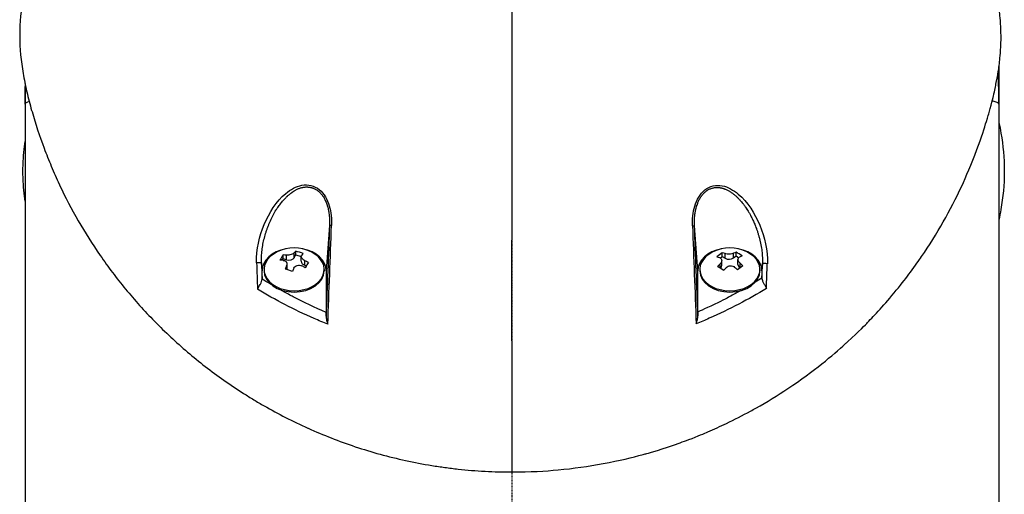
# Model space of a CAD drawing. Header units: millimetres. Extents: x 0 to 5219, y 0 to 2970.
# Tile 155 of 229: x 2716 to 2870, y 877 to 951. Entities that reach past the tile are written whole.
import ezdxf

# ---------------------------------------------------------------- set-up
doc = ezdxf.new("R2010")
doc.units = ezdxf.units.MM
doc.header["$LTSCALE"] = 0.2
doc.linetypes.add('CENTER2', pattern=[1.125, 0.75, -0.125, 0.125, -0.125])
doc.layers.add('02_Center Line', color=1, linetype='CENTER2')

# ---------------------------------------------------------------- blocks, each defined once
blk = doc.blocks.new('Blk$A16R1-4W24P')
for p, q in [((76, 202.87), (76, 106)), ((-76, 200.2), (-76, 197)), ((-76, 197), (-76, 106)), ((-36, 181.62), (-36, 181.61)), ((-35.24, 182.46), (-35.24, 182.46)), ((36, 181.51), (36, 181.5)), ((-37.09, 180), (-37.08, 180)), ((-36.8, 180.49), (-36.79, 180.49)), ((-36.71, 180.63), (-36.71, 180.64)), ((-28.57, 180), (-28.57, 180)), ((-28.27, 180), (-28.27, 180)), ((28.28, 180), (28.28, 180)), ((28.58, 180), (28.59, 180)), ((36.71, 180.51), (36.71, 180.52)), ((36.72, 180.49), (36.72, 180.49)), ((37.01, 180), (37.02, 180)), ((-28.48, 178.06), (-29, 170.98)), ((29, 170.98), (28.48, 178)), ((-33.97, 173.06), (-33.97, 173.77)), ((-33.74, 173.44), (-33.74, 174.02)), ((32.82, 173.21), (32.82, 173.79)), ((33.25, 172.93), (33.25, 173.65)), ((34.58, 172.99), (34.58, 173.7)), ((34.97, 173.29), (34.97, 173.88)), ((-39, 170.98), (-39.09, 172.23)), ((-35.88, 172.62), (-35.73, 172.87)), ((-35.73, 172.87), (-35.73, 173.45)), ((-35.73, 172.87), (-35.2, 172.7)), ((-35.2, 172.7), (-35.2, 173.42)), ((-33.97, 173.06), (-33.74, 173.44)), ((-33.74, 173.44), (-32.89, 173.18)), ((-32.89, 172.45), (-32.89, 173.22)), ((-32.31, 171.84), (-32.31, 172.56)), ((32.49, 172.95), (32.82, 173.21)), ((32.73, 171.78), (32.73, 172.57)), ((32.82, 173.21), (33.25, 172.93)), ((34.58, 172.99), (34.97, 173.29)), ((34.97, 173.29), (35.39, 173.02)), ((35.27, 171.95), (35.27, 172.74)), ((35.59, 171.46), (35.59, 172.17)), ((-39, 169.68), (-39, 170.98)), ((-38.7, 171.18), (-38.7, 170.98)), ((-35.19, 171.17), (-35.19, 171.73)), ((-35.11, 171.28), (-35.11, 172.05)), ((-32.31, 171.84), (-32.08, 171.77)), ((-29.3, 171.18), (-29.3, 170.98)), ((-29, 170.98), (-29, 164.48)), ((29, 164.55), (29, 170.98)), ((29.3, 171.18), (29.3, 170.98)), ((32.49, 171.39), (32.49, 172.05)), ((35.59, 171.46), (35.59, 171.45)), ((38.7, 171.18), (38.7, 170.98)), ((39.08, 172.09), (39, 170.98)), ((39, 170.98), (39, 169.83)), ((-36, 165.99), (-36, 165.99)), ((-28.58, 167.03), (-28.58, 167.03)), ((28.58, 167.02), (28.58, 167.02)), ((36, 166.1), (36, 166.09)), ((-32, 164.02), (-32, 164.02)), ((-31.5, 163.79), (-31.5, 163.79)), ((-29.81, 163.06), (-29.81, 163.06)), ((29.78, 163.12), (29.78, 163.12)), ((31.4, 163.83), (31.4, 163.83)), ((32, 164.1), (32, 164.1)), ((0, 160.03), (0, 139.55))]:
    blk.add_line(p, q)
for centre, radius, start, end in [((0, 197), 76, 0, 3.6457), ((0, 197), 76, 177.7917, 180), ((-34, 168.44), 6.1, 64.3547, 115.6453), ((34, 168.44), 6.1, 64.3547, 115.6453)]:
    blk.add_arc(centre, radius, start, end)
for centre, major_axis, ratio, start_param, end_param in [((0, 197), (76, 0), 0.039474, 3.009799, 3.141593), ((0, 197), (76, 0), 0.039474, 0, 0.167479), ((37.04, 180.5), (0, -0.5), 0.669131, 6.201498, 6.218487), ((-65.6, -461.66), (40.63, 800.94), 0.010313, 5.606685, 5.638035), ((-27.98, 178.04), (-0.5, 0.018), 0.001055, 5.102146, 6.24617), ((27.98, 177.99), (0.5, 0.019), 0.000072, 5.106295, 6.24617), ((66.12, -468.38), (41.18, -809.41), 0.010376, 3.786947, 3.817733), ((-34, 171.18), (4.7, 0), 0.707107, 2.167258, 7.25752), ((-34, 170.98), (-5, 0), 0.707107, 4.977936, 6.283185), ((-34.58, 168.61), (-1.74, -5.81), 0.275938, 3.606045, 3.707091), ((-33.16, 169.83), (-4.9, 2.93), 0.651044, 4.974451, 5.194448), ((-33.42, 168.26), (1.74, 5.81), 0.275938, 0.464452, 0.565498), ((-34, 170.98), (5, 0), 0.707107, 0, 1.305249), ((-0.1, -1020.35), (-0.1, -1366.77), 0.000016, 2.613224, 2.634686), ((34, 171.18), (4.7, 0), 0.707107, 2.167258, 7.25752), ((34, 170.98), (-5, 0), 0.707107, 4.977936, 6.283185), ((32.4, 169.45), (-3.05, -4.82), 0.471418, 3.961879, 4.181876), ((34.42, 168.77), (-3.76, 4.76), 0.527034, 5.56156, 5.662606), ((33.53, 168.73), (-3.24, -5.13), 0.471418, 3.709676, 3.810723), ((35.43, 169.57), (-3.54, 4.48), 0.527034, 5.190406, 5.410404), ((34, 170.98), (5, 0), 0.707107, 0, 1.305249), ((-39.59, 172.21), (0.5, 0.018), 0.038586, 0.037043, 2.12174), ((-18.17, 149.07), (-23.04, 614.89), 0.033838, 1.531881, 1.538612), ((-15.61, 149.47), (-22.65, 611.28), 0.037007, 1.532183, 1.536415), ((-35.98, 169.03), (-1.64, -5.47), 0.275938, 3.858248, 4.078245), ((-34.24, 168.03), (5.2, -3.12), 0.651044, 2.204012, 2.305058), ((-33.76, 168.84), (-5.2, 3.12), 0.651044, 5.345605, 5.446651), ((-34.83, 173.32), (-0.94, 0), 0.707107, 1.169909, 2.740705), ((-31.95, 172.45), (-0.94, 0), 0.707107, 0, 1.169909), ((-33.76, 168.84), (-5.2, 3.12), 0.651044, 4.722248, 4.823294), ((-32.02, 167.84), (1.64, 5.47), 0.275938, 0.716655, 0.936652), ((33.58, 168.1), (3.76, -4.76), 0.527034, 2.419967, 2.521014), ((33.88, 173.43), (-0.94, 0), 0.707107, 0.841043, 2.411839), ((34.47, 168.14), (3.24, 5.13), 0.471418, 0.568084, 0.66913), ((34.42, 168.77), (-3.76, 4.76), 0.527034, 4.938203, 5.03925), ((-34, 170.98), (4.7, 0), 0.707107, 3.141593, 6.283185), ((-34.58, 168.61), (-1.74, -5.81), 0.275938, 4.229401, 4.330448), ((-34.84, 167.04), (4.9, -2.93), 0.651044, 1.832858, 2.052856), ((-36.05, 171.28), (0.94, 0), 0.707107, 6.095685, 6.283185), ((-33.42, 168.26), (1.74, 5.81), 0.275938, 1.087809, 1.188855), ((-34.24, 168.03), (5.2, -3.12), 0.651044, 1.580655, 1.681702), ((34, 170.98), (4.7, 0), 0.707107, 3.141593, 6.283185), ((33.53, 168.73), (-3.24, -5.13), 0.471418, 4.333033, 4.434079), ((32.57, 167.3), (3.54, -4.48), 0.527034, 2.048814, 2.268811), ((31.79, 171.78), (0.94, 0), 0.707107, 5.613434, 6.283185), ((34.47, 168.14), (3.24, 5.13), 0.471418, 1.19144, 1.292487), ((33.58, 168.1), (3.76, -4.76), 0.527034, 1.796611, 1.897657), ((35.6, 167.42), (3.05, 4.82), 0.471418, 0.820286, 1.040284), ((36.21, 171.95), (-0.94, 0), 0.707107, 0, 0.841043), ((15.36, 149.91), (-22.92, -618.36), 0.037007, 1.60432, 1.608052), ((39.58, 172.07), (-0.5, 0.018), 0.037229, 4.154598, 6.246144), ((17.86, 149.52), (-23.3, -622), 0.033968, 1.602132, 1.608346), ((-34, 161.79), (-6.7, 0), 0.707107, 5.080892, 5.081126), ((34, 161.79), (6.7, 0), 0.707107, 1.223939, 1.224274)]:
    blk.add_ellipse(centre, major_axis=major_axis, ratio=ratio, start_param=start_param, end_param=end_param)
for points in [[(0, 174.54), (0.02, 200.72), (0.04, 224.12), (0.06, 244.51)], [(75.86, 201.91), (75.95, 200.27), (76, 198.63), (76, 197)], [(-76, 197), (-76, 197.98), (-75.98, 198.97), (-75.95, 199.95)], [(-28.48, 178.06), (-28.65, 173.33), (-28.83, 168.61), (-29.01, 163.89)], [(29.01, 163.96), (28.83, 168.64), (28.65, 173.32), (28.48, 178)], [(-37.56, 168.81), (-38.21, 169.2), (-38.69, 169.49), (-39, 169.68)], [(39, 169.83), (38.66, 169.62), (38.31, 169.4), (37.96, 169.19)]]:
    blk.add_open_spline(points, degree=3)
for points, knots in [([(-74.55, 220.75), (-74.66, 220.38), (-74.78, 220), (-74.89, 219.63), (-74.92, 219.53), (-74.94, 219.44), (-74.97, 219.35), (-75.25, 218.4), (-75.5, 217.44), (-75.72, 216.49), (-75.95, 215.53), (-76.15, 214.57), (-76.31, 213.61), (-76.64, 211.69), (-76.82, 209.77), (-76.83, 207.85), (-76.83, 207.77), (-76.83, 207.69), (-76.83, 207.61), (-76.82, 205.67), (-76.63, 203.74), (-76.3, 201.81), (-76.14, 200.85), (-75.94, 199.88), (-75.72, 198.92), (-75.49, 197.95), (-75.24, 196.99), (-74.97, 196.03), (-74.95, 195.97), (-74.93, 195.91), (-74.91, 195.85), (-74.36, 193.93), (-73.74, 192.02), (-73.03, 190.13), (-72.67, 189.18), (-72.3, 188.24), (-71.9, 187.3), (-71.51, 186.36), (-71.1, 185.42), (-70.66, 184.49), (-70.64, 184.45), (-70.62, 184.4), (-70.6, 184.35), (-69.71, 182.48), (-68.74, 180.61), (-67.69, 178.78), (-66.63, 176.94), (-65.5, 175.14), (-64.27, 173.36), (-63.65, 172.47), (-63.02, 171.59), (-62.36, 170.71), (-61.7, 169.84), (-61.01, 168.97), (-60.3, 168.11), (-59.6, 167.25), (-58.87, 166.41), (-58.12, 165.57), (-57.36, 164.73), (-56.59, 163.91), (-55.79, 163.09), (-55.77, 163.07), (-55.76, 163.06), (-55.74, 163.04), (-54.94, 162.22), (-54.11, 161.42), (-53.26, 160.62), (-52.41, 159.83), (-51.54, 159.05), (-50.64, 158.28), (-49.74, 157.52), (-48.82, 156.77), (-47.87, 156.03), (-45.98, 154.56), (-43.99, 153.16), (-41.9, 151.82), (-41.37, 151.49), (-40.84, 151.16), (-40.31, 150.83), (-39.77, 150.51), (-39.23, 150.19), (-38.68, 149.88), (-36.5, 148.63), (-34.22, 147.46), (-31.85, 146.39), (-31.84, 146.39), (-31.84, 146.38), (-31.83, 146.38), (-30.64, 145.85), (-29.43, 145.34), (-28.2, 144.86), (-26.97, 144.38), (-25.73, 143.92), (-24.45, 143.5), (-23.18, 143.08), (-21.89, 142.68), (-20.58, 142.32), (-19.27, 141.96), (-17.94, 141.63), (-16.6, 141.34), (-15.26, 141.05), (-13.89, 140.79), (-12.52, 140.56), (-11.83, 140.45), (-11.15, 140.35), (-10.46, 140.26), (-9.77, 140.16), (-9.08, 140.08), (-8.38, 140), (-7, 139.85), (-5.61, 139.74), (-4.21, 139.66), (-2.81, 139.59), (-1.41, 139.55), (0, 139.55)], [0.116009, 0.116009, 0.116009, 0.116009, 0.1176445, 0.1176445, 0.1176445, 0.1180502, 0.1180502, 0.1180502, 0.1221943, 0.1221943, 0.1221943, 0.1263384, 0.1263384, 0.1263384, 0.1346266, 0.1346266, 0.1346266, 0.1349824, 0.1349824, 0.1349824, 0.143338, 0.143338, 0.143338, 0.1475158, 0.1475158, 0.1475158, 0.1516936, 0.1516936, 0.1516936, 0.1519551, 0.1519551, 0.1519551, 0.160293, 0.160293, 0.160293, 0.164462, 0.164462, 0.164462, 0.168631, 0.168631, 0.168631, 0.1688379, 0.1688379, 0.1688379, 0.1772635, 0.1772635, 0.1772635, 0.1856891, 0.1856891, 0.1856891, 0.1899019, 0.1899019, 0.1899019, 0.1941147, 0.1941147, 0.1941147, 0.1983275, 0.1983275, 0.1983275, 0.2025403, 0.2025403, 0.2025403, 0.2026348, 0.2026348, 0.2026348, 0.206856, 0.206856, 0.206856, 0.2110771, 0.2110771, 0.2110771, 0.2152983, 0.2152983, 0.2152983, 0.2237405, 0.2237405, 0.2237405, 0.2258511, 0.2258511, 0.2258511, 0.2279617, 0.2279617, 0.2279617, 0.2364039, 0.2364039, 0.2364039, 0.2364237, 0.2364237, 0.2364237, 0.240644, 0.240644, 0.240644, 0.2448644, 0.2448644, 0.2448644, 0.2490847, 0.2490847, 0.2490847, 0.253305, 0.253305, 0.253305, 0.2575358, 0.2575358, 0.2575358, 0.2596491, 0.2596491, 0.2596491, 0.2617623, 0.2617623, 0.2617623, 0.2659889, 0.2659889, 0.2659889, 0.2702154, 0.2702154, 0.2702154, 0.2702154]), ([(0, 139.55), (2.85, 139.55), (5.25, 139.7), (7.18, 139.88), (9.55, 140.1), (11.91, 140.43), (14.23, 140.86), (16.73, 141.32), (18.8, 141.83), (20.46, 142.28), (20.66, 142.34), (20.86, 142.39), (21.05, 142.44), (21.5, 142.57), (23.3, 143.04), (26.27, 144.12), (26.68, 144.27), (27.12, 144.43), (27.58, 144.6), (29.05, 145.16), (30.04, 145.59), (30.58, 145.82), (31.56, 146.24), (32.53, 146.68), (33.48, 147.14), (34.75, 147.75), (35.99, 148.38), (37.21, 149.05), (37.5, 149.21), (37.78, 149.36), (38.07, 149.53), (39.79, 150.49), (41.44, 151.51), (43.04, 152.57), (47.21, 155.35), (50.06, 157.79), (52.02, 159.56), (52.14, 159.67), (52.26, 159.78), (52.37, 159.88), (54.22, 161.58), (55.21, 162.61), (55.49, 162.9), (56.56, 164), (58.12, 165.66), (59.98, 167.93), (60.86, 169), (61.58, 169.94), (62.18, 170.75), (62.96, 171.8), (63.53, 172.62), (63.91, 173.18), (66.36, 176.75), (68.44, 180.44), (70.19, 184.21), (70.86, 185.67), (71.69, 187.57), (72.56, 189.91), (73.28, 191.85), (73.74, 193.32), (74.04, 194.31), (74.27, 195.05), (74.4, 195.51), (74.45, 195.7), (74.93, 197.38), (75.15, 198.36), (75.21, 198.63), (75.3, 198.99), (75.38, 199.35), (75.45, 199.71), (75.48, 199.84), (75.51, 199.97), (75.53, 200.1), (75.69, 200.87), (75.77, 201.36), (75.81, 201.57), (75.85, 201.79), (75.89, 202.03), (75.92, 202.29), (76.02, 202.92), (76.11, 203.67), (76.19, 204.54), (76.31, 205.89), (76.32, 206.88), (76.32, 207.51), (76.32, 208.16), (76.3, 209.14), (76.19, 210.47), (76.11, 211.39), (76.01, 212.13), (75.92, 212.7), (75.88, 212.98), (75.84, 213.23), (75.81, 213.42), (75.7, 214.04), (75.58, 214.66), (75.45, 215.28), (75.38, 215.65), (75.3, 216.01), (75.21, 216.37), (75.04, 217.12), (74.91, 217.61), (74.85, 217.83), (74.72, 218.31), (74.59, 218.8), (74.45, 219.29), (74.38, 219.56), (74.3, 219.82), (74.22, 220.09)], [-1, -1, -1, -1, -0.9732143, -0.9732143, -0.9732143, -0.9464286, -0.9464286, -0.9464286, -0.9225692, -0.9225692, -0.9225692, -0.9196429, -0.9196429, -0.9196429, -0.8961237, -0.8961237, -0.8961237, -0.8928571, -0.8928571, -0.8928571, -0.88, -0.88, -0.88, -0.8671429, -0.8671429, -0.8671429, -0.85, -0.85, -0.85, -0.8459299, -0.8459299, -0.8459299, -0.8214286, -0.8214286, -0.8214286, -0.7867787, -0.7867787, -0.7867787, -0.7846306, -0.7846306, -0.7846306, -0.75, -0.75, -0.75, -0.71875, -0.71875, -0.71875, -0.7052239, -0.7052239, -0.7052239, -0.6875, -0.6875, -0.6875, -0.625, -0.625, -0.625, -0.59375, -0.59375, -0.59375, -0.5758637, -0.5758637, -0.5758637, -0.5625, -0.5625, -0.5625, -0.546875, -0.546875, -0.546875, -0.5411757, -0.5411757, -0.5411757, -0.5390625, -0.5390625, -0.5390625, -0.53125, -0.53125, -0.53125, -0.5266987, -0.5266987, -0.5266987, -0.515625, -0.515625, -0.515625, -0.5, -0.5, -0.5, -0.484375, -0.484375, -0.484375, -0.4739987, -0.4739987, -0.4739987, -0.46875, -0.46875, -0.46875, -0.4588678, -0.4588678, -0.4588678, -0.453125, -0.453125, -0.453125, -0.4453125, -0.4453125, -0.4453125, -0.4375, -0.4375, -0.4375, -0.433244, -0.433244, -0.433244, -0.433244]), ([(76, 194.13), (76.11, 193.58), (76.22, 193.03), (76.31, 192.47), (76.64, 190.52), (76.82, 188.58), (76.83, 186.64), (76.83, 186.55), (76.83, 186.47), (76.83, 186.39), (76.82, 184.43), (76.63, 182.48), (76.3, 180.53), (76.21, 179.98), (76.11, 179.44), (76, 178.9)], [0.1239819, 0.1239819, 0.1239819, 0.1239819, 0.1263384, 0.1263384, 0.1263384, 0.13462656, 0.13462656, 0.13462656, 0.13498239, 0.13498239, 0.13498239, 0.14333798, 0.14333798, 0.14333798, 0.14566912, 0.14566912, 0.14566912, 0.14566912]), ([(-76, 181.84), (-76.07, 182.34), (-76.13, 182.91), (-76.19, 183.54), (-76.31, 184.88), (-76.32, 185.87), (-76.32, 186.5), (-76.32, 187.14), (-76.3, 188.13), (-76.19, 189.47), (-76.13, 190.13), (-76.06, 190.7), (-76, 191.18)], [-0.52372536, -0.52372536, -0.52372536, -0.52372536, -0.515625, -0.515625, -0.515625, -0.5, -0.5, -0.5, -0.484375, -0.484375, -0.484375, -0.47696103, -0.47696103, -0.47696103, -0.47696103]), ([(-39.85, 172.21), (-39.93, 174.29), (-39.44, 176.35), (-38.67, 178.21), (-37.89, 180.07), (-36.8, 181.8), (-35.3, 183.05), (-34.55, 183.67), (-33.7, 184.16), (-32.78, 184.33), (-31.85, 184.5), (-30.85, 184.29), (-30.08, 183.66), (-29.31, 183.04), (-28.81, 182.11), (-28.52, 181.12), (-28.22, 180.12), (-28.13, 179.09), (-28.17, 178.05)], [-1, -1, -1, -1, -0.75, -0.75, -0.75, -0.5, -0.5, -0.5, -0.375, -0.375, -0.375, -0.25, -0.25, -0.25, -0.125, -0.125, -0.125, 0, 0, 0, 0]), ([(28.17, 177.99), (28.13, 179.03), (28.23, 180.07), (28.52, 181.07), (28.82, 182.06), (29.33, 183), (30.1, 183.61), (30.87, 184.23), (31.88, 184.43), (32.8, 184.25), (33.72, 184.07), (34.57, 183.57), (35.31, 182.95), (36.79, 181.7), (37.89, 179.96), (38.66, 178.09), (39.44, 176.22), (39.92, 174.15), (39.85, 172.08)], [-1, -1, -1, -1, -0.875, -0.875, -0.875, -0.75, -0.75, -0.75, -0.625, -0.625, -0.625, -0.5, -0.5, -0.5, -0.25, -0.25, -0.25, 0, 0, 0, 0]), ([(-39.09, 172.23), (-39.1, 172.55), (-39.1, 173.2), (-39.02, 174.18), (-38.87, 175.14), (-38.66, 176.09), (-38.43, 176.86), (-38.23, 177.47), (-38.06, 177.92), (-37.89, 178.36), (-37.63, 178.94), (-37.29, 179.65), (-36.9, 180.34), (-36.52, 180.93), (-36.16, 181.43), (-35.8, 181.86), (-35.52, 182.17), (-35.33, 182.37), (-35.17, 182.52), (-35.06, 182.63), (-34.95, 182.73), (-34.82, 182.84), (-34.62, 183.01), (-34.44, 183.15), (-34.21, 183.31), (-33.97, 183.47), (-33.68, 183.63), (-33.41, 183.76), (-33.21, 183.84), (-33, 183.91), (-32.84, 183.95), (-32.72, 183.98), (-32.64, 184), (-32.52, 184.02), (-32.37, 184.04), (-32.22, 184.06), (-32.11, 184.06), (-32.05, 184.06), (-31.99, 184.06), (-31.95, 184.06), (-31.88, 184.06), (-31.76, 184.05), (-31.55, 184.02), (-31.34, 183.98), (-31.17, 183.93), (-31.05, 183.89), (-30.89, 183.83), (-30.73, 183.75), (-30.59, 183.67), (-30.48, 183.61), (-30.4, 183.55), (-30.33, 183.5), (-30.28, 183.46), (-30.23, 183.42), (-30.18, 183.38), (-30.12, 183.33), (-30.03, 183.24), (-29.91, 183.12), (-29.76, 182.96), (-29.64, 182.81), (-29.5, 182.6), (-29.3, 182.3), (-29.11, 181.91), (-28.96, 181.53), (-28.87, 181.27), (-28.8, 181.05), (-28.74, 180.83), (-28.67, 180.53), (-28.6, 180.16), (-28.54, 179.77), (-28.5, 179.37), (-28.46, 178.8), (-28.46, 178.36), (-28.48, 178.06)], [0, 0, 0, 0, 0.09755, 0.195364, 0.293553, 0.392049, 0.490631, 0.539857, 0.588967, 0.638036, 0.687243, 0.785873, 0.884538, 0.933822, 1.008822, 1.081176, 1.113601, 1.143537, 1.170992, 1.183791, 1.195972, 1.218472, 1.238473, 1.283423, 1.293407, 1.329481, 1.378961, 1.40356, 1.428073, 1.452518, 1.476923, 1.483207, 1.495736, 1.501978, 1.526778, 1.545207, 1.551317, 1.563485, 1.567497, 1.570553, 1.578207, 1.587912, 1.613451, 1.647115, 1.658519, 1.671664, 1.690388, 1.714701, 1.728974, 1.744675, 1.75307, 1.761833, 1.77097, 1.775681, 1.780486, 1.790347, 1.800537, 1.821922, 1.844682, 1.86886, 1.881499, 1.921664, 1.980666, 2.012563, 2.046031, 2.063338, 2.081006, 2.117316, 2.154984, 2.194087, 2.234709, 2.276933, 2.36647, 2.36647, 2.36647, 2.36647]), ([(28.48, 178), (28.47, 178.27), (28.47, 178.76), (28.51, 179.46), (28.58, 179.99), (28.65, 180.37), (28.7, 180.61), (28.76, 180.84), (28.83, 181.1), (28.92, 181.36), (29.02, 181.63), (29.16, 181.95), (29.31, 182.24), (29.48, 182.52), (29.62, 182.71), (29.77, 182.9), (29.9, 183.05), (30.01, 183.16), (30.1, 183.24), (30.18, 183.32), (30.28, 183.39), (30.37, 183.46), (30.49, 183.55), (30.66, 183.65), (30.86, 183.75), (31.07, 183.83), (31.28, 183.89), (31.5, 183.94), (31.68, 183.97), (31.81, 183.98), (31.94, 183.99), (32.13, 183.99), (32.32, 183.97), (32.49, 183.95), (32.59, 183.93), (32.66, 183.92), (32.73, 183.9), (32.82, 183.88), (32.93, 183.85), (33.03, 183.82), (33.13, 183.78), (33.27, 183.73), (33.43, 183.66), (33.7, 183.53), (34.02, 183.35), (34.33, 183.14), (34.57, 182.96), (34.75, 182.81), (34.89, 182.69), (35.01, 182.59), (35.09, 182.51), (35.17, 182.43), (35.24, 182.36), (35.32, 182.28), (35.42, 182.18), (35.55, 182.04), (35.73, 181.84), (35.95, 181.58), (36.2, 181.26), (36.52, 180.82), (36.82, 180.35), (37.11, 179.85), (37.36, 179.38), (37.57, 178.95), (37.74, 178.56), (37.88, 178.25), (38.01, 177.91), (38.12, 177.62), (38.24, 177.28), (38.37, 176.91), (38.51, 176.43), (38.64, 175.96), (38.75, 175.49), (38.89, 174.85), (39.01, 174.05), (39.09, 173.07), (39.09, 172.42), (39.08, 172.09)], [0, 0, 0, 0, 0.078902, 0.149029, 0.210471, 0.237991, 0.263396, 0.286702, 0.307916, 0.343993, 0.371542, 0.396346, 0.44682, 0.471865, 0.496786, 0.521607, 0.546367, 0.558742, 0.571124, 0.583523, 0.595936, 0.608312, 0.620651, 0.64525, 0.669793, 0.694325, 0.718875, 0.743461, 0.768092, 0.779315, 0.788884, 0.812015, 0.840494, 0.855174, 0.867977, 0.874297, 0.88056, 0.892913, 0.905038, 0.91694, 0.928945, 0.941177, 0.965691, 0.990288, 1.039745, 1.089387, 1.1142, 1.139036, 1.163869, 1.176276, 1.188676, 1.201071, 1.213052, 1.221264, 1.236272, 1.258078, 1.28669, 1.322124, 1.367266, 1.417281, 1.49445, 1.543272, 1.598922, 1.661366, 1.695114, 1.730521, 1.767563, 1.806271, 1.826283, 1.878768, 1.928368, 1.977948, 2.027472, 2.076913, 2.17546, 2.273572, 2.371399, 2.371399, 2.371399, 2.371399]), ([(-33.97, 173.77), (-34.01, 173.72), (-34.08, 173.66), (-34.26, 173.56), (-34.37, 173.52), (-34.59, 173.46), (-34.72, 173.43), (-34.97, 173.41), (-35.09, 173.41), (-35.2, 173.42)], [-0.1437022, -0.1437022, -0.1437022, -0.1437022, -0.1077767, -0.1077767, -0.0718511, -0.0718511, -0.0359256, -0.0359256, 0, 0, 0, 0]), ([(34.58, 173.7), (34.5, 173.66), (34.4, 173.63), (34.17, 173.57), (34.05, 173.56), (33.81, 173.55), (33.68, 173.55), (33.44, 173.59), (33.34, 173.62), (33.25, 173.65)], [-0.1437022, -0.1437022, -0.1437022, -0.1437022, -0.1077767, -0.1077767, -0.0718511, -0.0718511, -0.0359256, -0.0359256, 0, 0, 0, 0]), ([(-35.69, 172.6), (-35.58, 172.59), (-35.47, 172.56), (-35.3, 172.46), (-35.23, 172.39), (-35.14, 172.24), (-35.11, 172.14), (-35.12, 171.94), (-35.14, 171.83), (-35.19, 171.73)], [-0.2938438, -0.2938438, -0.2938438, -0.2938438, -0.2579182, -0.2579182, -0.2219927, -0.2219927, -0.1860671, -0.1860671, -0.1501416, -0.1501416, -0.1501416, -0.1501416]), ([(-32.31, 172.56), (-32.42, 172.61), (-32.53, 172.68), (-32.7, 172.83), (-32.77, 172.91), (-32.86, 173.07), (-32.89, 173.15), (-32.88, 173.31), (-32.86, 173.37), (-32.81, 173.43)], [-0.5881822, -0.5881822, -0.5881822, -0.5881822, -0.5522567, -0.5522567, -0.5163311, -0.5163311, -0.4804056, -0.4804056, -0.44448, -0.44448, -0.44448, -0.44448]), ([(32.41, 172.99), (32.5, 172.96), (32.58, 172.9), (32.69, 172.77), (32.72, 172.69), (32.73, 172.52), (32.72, 172.42), (32.63, 172.23), (32.57, 172.13), (32.49, 172.05)], [-0.2938438, -0.2938438, -0.2938438, -0.2938438, -0.2579182, -0.2579182, -0.2219927, -0.2219927, -0.1860671, -0.1860671, -0.1501416, -0.1501416, -0.1501416, -0.1501416]), ([(35.59, 172.17), (35.5, 172.25), (35.42, 172.34), (35.31, 172.52), (35.28, 172.62), (35.27, 172.79), (35.28, 172.87), (35.37, 173.01), (35.43, 173.07), (35.51, 173.11)], [-0.5881822, -0.5881822, -0.5881822, -0.5881822, -0.5522567, -0.5522567, -0.5163311, -0.5163311, -0.4804056, -0.4804056, -0.44448, -0.44448, -0.44448, -0.44448]), ([(-34.03, 171.39), (-33.99, 171.48), (-33.92, 171.58), (-33.74, 171.73), (-33.63, 171.79), (-33.41, 171.85), (-33.28, 171.86), (-33.03, 171.83), (-32.91, 171.79), (-32.8, 171.74)], [-0.4380406, -0.4380406, -0.4380406, -0.4380406, -0.4021151, -0.4021151, -0.3661895, -0.3661895, -0.330264, -0.330264, -0.2943384, -0.2943384, -0.2943384, -0.2943384]), ([(33.42, 171.46), (33.5, 171.54), (33.6, 171.62), (33.83, 171.72), (33.95, 171.75), (34.19, 171.76), (34.32, 171.74), (34.56, 171.65), (34.66, 171.59), (34.75, 171.51)], [-0.4380406, -0.4380406, -0.4380406, -0.4380406, -0.4021151, -0.4021151, -0.3661895, -0.3661895, -0.330264, -0.330264, -0.2943384, -0.2943384, -0.2943384, -0.2943384]), ([(-39.7, 168.08), (-39.65, 168.19), (-39.59, 168.33), (-39.5, 168.49), (-39.47, 168.54), (-39.43, 168.61), (-39.38, 168.7), (-39.33, 168.79), (-39.29, 168.86), (-39.27, 168.9), (-39.19, 169.05), (-39.12, 169.18), (-39.08, 169.28), (-39.02, 169.43), (-39, 169.55), (-39, 169.64)], [0, 0, 0, 0, 0.25, 0.25, 0.25, 0.375, 0.375, 0.375, 0.5, 0.5, 0.5, 0.75, 0.75, 0.75, 0.9999999, 0.9999999, 0.9999999, 0.9999999]), ([(-39, 169.68), (-39, 169.68), (-39, 169.67), (-39, 169.65), (-39, 169.65), (-39, 169.64)], [-0.006006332, -0.006006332, -0.006006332, -0.006006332, -0.003002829, -0.003002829, -0.000000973, -0.000000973, -0.000000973, -0.000000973]), ([(39, 169.79), (39, 169.79), (39, 169.8), (39, 169.82), (39, 169.83), (39, 169.83)], [-0.006677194, -0.006677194, -0.006677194, -0.006677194, -0.003339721, -0.003339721, -0.000000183, -0.000000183, -0.000000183, -0.000000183]), ([(39, 169.79), (39, 169.69), (39.02, 169.57), (39.08, 169.43), (39.12, 169.33), (39.19, 169.2), (39.27, 169.04), (39.3, 169), (39.33, 168.93), (39.39, 168.84), (39.44, 168.75), (39.47, 168.68), (39.5, 168.63), (39.59, 168.47), (39.66, 168.33), (39.71, 168.22)], [0.0000001, 0.0000001, 0.0000001, 0.0000001, 0.25, 0.25, 0.25, 0.5, 0.5, 0.5, 0.625, 0.625, 0.625, 0.75, 0.75, 0.75, 1, 1, 1, 1]), ([(-28.74, 162.63), (-29.46, 162.91), (-30.17, 163.21), (-30.87, 163.52), (-34.03, 164.9), (-36.97, 166.43), (-39.7, 168.08)], [0, 0, 0, 0, 0.1807269, 0.1807269, 0.1807269, 1, 1, 1, 1]), ([(-29, 164.48), (-30.77, 165.23), (-32.49, 166.05), (-34.16, 166.92), (-34.43, 167.06), (-35.16, 167.44), (-36.3, 168.08)], [0, 0, 0, 0, 0.5, 0.5, 0.5, 0.7293054, 0.7293054, 0.7293054, 0.7293054]), ([(39.71, 168.22), (36.93, 166.52), (33.96, 164.95), (30.78, 163.55), (30.11, 163.26), (29.43, 162.97), (28.75, 162.69)], [0, 0, 0, 0, 0.8258779, 0.8258779, 0.8258779, 1, 1, 1, 1]), ([(35.75, 167.9), (35.23, 167.6), (34.7, 167.32), (34.17, 167.03), (33.8, 166.84), (32.97, 166.4), (31.63, 165.75), (29.92, 164.93), (29.02, 164.56), (29, 164.55)], [0.3407239, 0.3407239, 0.3407239, 0.3407239, 0.5, 0.5, 0.5, 0.75, 0.75, 0.75, 1, 1, 1, 1]), ([(-29.01, 163.89), (-29, 163.98), (-29, 164.06), (-29, 164.26), (-29, 164.37), (-29, 164.48)], [-0.07344976, -0.07344976, -0.07344976, -0.07344976, -0.04389749, -0.04389749, -0.000001, -0.000001, -0.000001, -0.000001]), ([(29, 164.55), (29, 164.44), (29, 164.33), (29, 164.13), (29, 164.04), (29.01, 163.96)], [-0.07474491, -0.07474491, -0.07474491, -0.07474491, -0.03005071, -0.03005071, -0.00000846, -0.00000846, -0.00000846, -0.00000846]), ([(-29.01, 163.89), (-29.01, 163.74), (-28.99, 163.53), (-28.93, 163.27), (-28.91, 163.19), (-28.88, 163.08), (-28.85, 162.95), (-28.79, 162.76), (-28.75, 162.65), (-28.74, 162.63)], [-0.9999987, -0.9999987, -0.9999987, -0.9999987, -0.5, -0.5, -0.5, -0.25, -0.25, -0.25, -0.000001, -0.000001, -0.000001, -0.000001]), ([(28.75, 162.69), (28.76, 162.72), (28.79, 162.83), (28.85, 163.01), (28.88, 163.14), (28.91, 163.25), (28.93, 163.33), (28.99, 163.59), (29.01, 163.8), (29.01, 163.96)], [-0.9999988, -0.9999988, -0.9999988, -0.9999988, -0.75, -0.75, -0.75, -0.5, -0.5, -0.5, -0.0000013, -0.0000013, -0.0000013, -0.0000013])]:
    blk.add_open_spline(points, degree=3, knots=knots)
at = {"layer": '02_Center Line'}
blk.add_line((0, 1565), (0, -20), dxfattribs=at)

msp = doc.modelspace()

# ---------------------------------------------------------------- block references
msp.add_blockref('Blk$A16R1-4W24P', (2793.105, 740.896))

doc.saveas('drawing.dxf')
